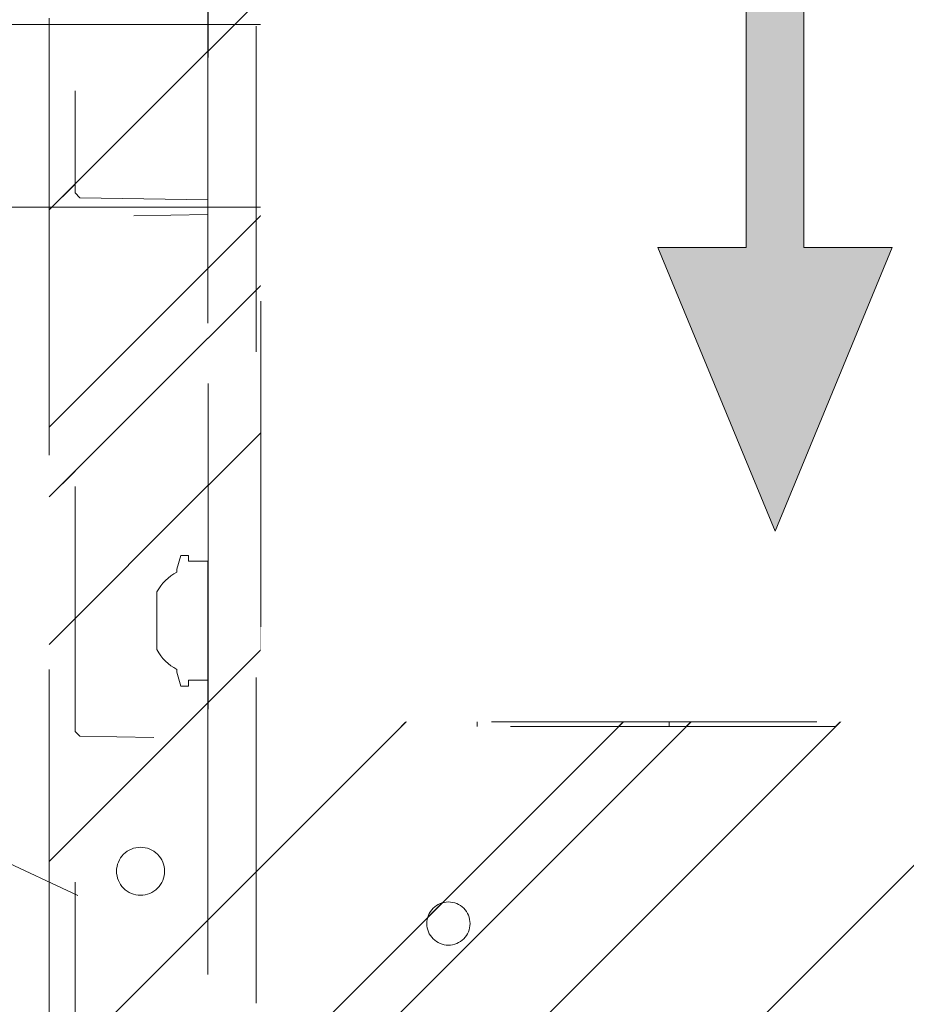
# Model space of a CAD drawing. Header units: inches. Extents: x -420 to -276, y -52 to 18.
# Tile 4 of 187: x -413.58 to -409.95, y -32.27 to -28.24. Entities that reach past the tile are written whole.
import ezdxf

# ---------------------------------------------------------------- set-up
doc = ezdxf.new("R2010")
doc.units = ezdxf.units.IN
doc.header["$LTSCALE"] = 32
doc.header["$MEASUREMENT"] = 0
doc.header["$PDMODE"] = 1
doc.header["$PDSIZE"] = -2
doc.linetypes.add('Dash Style-1', pattern=[0.083328, 0.041656, -0.041672])
for name, color, linetype, lineweight in [('Black', 7, 'Continuous', 18), ('DashLine', 7, 'Dash Style-1', 13), ('DashLineFill', 7, 'Dash Style-1', 13), ('Drawing', 7, 'Continuous', 18), ('Leg_Locator', 7, 'Continuous', 13), ('Metal-DeskStructure', 7, 'Continuous', 13), ('None', 7, 'Continuous', 18), ('SolidLine', 7, 'Continuous', 15)]:
    doc.layers.add(name, color=color, linetype=linetype, lineweight=lineweight)
pattern_1 = [(45, (0, 0), (-1.61301565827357, 1.935715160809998), []), (45, (-1.0608, 1.0608), (-0.4723460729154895, 0.4167612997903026), [])]

# ---------------------------------------------------------------- blocks, each defined once
blk = doc.blocks.new('Group-4')
at = {"layer": 'DashLine'}
blk.add_line((0.1181102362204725, -12.00787401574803), (16.28178848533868, -19.54512096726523), dxfattribs=at)
at = {"layer": 'SolidLine', "flags": 128}
blk.add_lwpolyline([(0.1181102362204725, -11.25984251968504), (17.95275590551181, -11.25984251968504), (17.95275590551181, -12.00787401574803), (0.1181102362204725, -12.00787401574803)], close=True, dxfattribs=at)
blk = doc.blocks.new('Group-5')
at = {"layer": 'None'}
blk.add_blockref('Group-4', (0, 0), dxfattribs=at)
blk = doc.blocks.new('SL Utility Cabinet (2D)')
at = {"layer": 'None'}
blk.add_blockref('Group-5', (0, 0), dxfattribs=at)
at = {"layer": 'Drawing', "color": 0, "flags": 1}
for tag in ['Tag', 'Catalog', 'Option1', 'Option2', 'Option3', 'Option4', 'Option5', 'Option6', 'Option7', 'Option8', 'Option9', 'Option10', 'Option11', 'Option12', 'Custom', 'FinishGroup', 'Discount', 'Item2', 'Item3', 'Item6', 'Item9', 'Item10', 'Item12', 'Item13', 'Item16', 'Item19', 'Item20', 'Item21', 'Item22', 'Item23', 'Item24', 'Item25', 'Item8', 'Item18', 'Item1', 'Item4', 'Item5', 'Item7', 'Item11', 'Item14', 'Item15', 'Item17']:
    blk.add_attdef(tag, (-60.04067592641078, -21.56764746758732), '', height=0.007086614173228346, dxfattribs=at)
blk = doc.blocks.new('Group-23')
at = {"layer": 'DashLineFill', "linetype": 'Continuous', "lineweight": 13}
h = blk.add_hatch(dxfattribs=at)
h.set_pattern_fill('Steel', color=253, style=0, pattern_type=2)
h.set_pattern_definition(pattern_1)
h.paths.add_polyline_path([(-2.066929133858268, 1.397637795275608), (2.066929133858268, 1.397637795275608), (2.066929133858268, 0.1377952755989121), (2.106299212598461, 0.1377952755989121), (2.106299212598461, -0.1377952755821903), (2.066929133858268, -0.1377952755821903), (2.066929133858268, -5.275590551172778), (2.106299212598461, -5.275590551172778), (2.106299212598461, -5.55118110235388), (2.066929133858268, -5.55118110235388), (2.066929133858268, -5.82677165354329), (-2.066929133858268, -5.82677165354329), (-2.066929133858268, -5.55118110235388), (-2.106299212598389, -5.55118110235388), (-2.106299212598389, -5.275590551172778), (-2.066929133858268, -5.275590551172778), (-2.066929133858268, -0.1377952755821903), (-2.106299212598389, -0.1377952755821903), (-2.106299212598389, 0.1377952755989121), (-2.066929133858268, 0.1377952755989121)])
at = {"layer": 'DashLineFill', "flags": 128}
blk.add_lwpolyline([(-2.066929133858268, 1.397637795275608), (2.066929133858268, 1.397637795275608), (2.066929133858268, 0.1377952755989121), (2.106299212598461, 0.1377952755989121), (2.106299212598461, -0.1377952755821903), (2.066929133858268, -0.1377952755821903), (2.066929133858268, -5.275590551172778), (2.106299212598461, -5.275590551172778), (2.106299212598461, -5.55118110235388), (2.066929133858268, -5.55118110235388), (2.066929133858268, -5.82677165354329), (-2.066929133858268, -5.82677165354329), (-2.066929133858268, -5.55118110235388), (-2.106299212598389, -5.55118110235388), (-2.106299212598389, -5.275590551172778), (-2.066929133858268, -5.275590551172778), (-2.066929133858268, -0.1377952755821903), (-2.106299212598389, -0.1377952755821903), (-2.106299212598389, 0.1377952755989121), (-2.066929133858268, 0.1377952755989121)], close=True, dxfattribs=at)
at = {"layer": 'SolidLine', "flags": 128}
blk.add_lwpolyline([(-1.220472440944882, -5.826771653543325), (-1.220472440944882, -5.182588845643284), (-0.4330708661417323, -5.182588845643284), (-0.4330708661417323, -5.826771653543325)], dxfattribs=at)
blk = doc.blocks.new('TL14_upper_leg (2D)')
at = {"layer": 'SolidLine', "flags": 128}
blk.add_lwpolyline([(-2.322834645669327, -5.150007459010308), (-2.401574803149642, -5.150007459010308), (-2.401574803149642, -5.125984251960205), (-2.434055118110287, -5.125984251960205), (-2.4493110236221, -5.182920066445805), (-2.4493110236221, -5.194495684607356, 0.1579749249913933), (-2.531479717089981, -5.27563011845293), (-2.531479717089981, -5.511771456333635, 0.1560270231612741), (-2.4493110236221, -5.592846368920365), (-2.4493110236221, -5.60448150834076), (-2.434055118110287, -5.66141732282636), (-2.401574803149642, -5.66141732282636), (-2.401574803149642, -5.637394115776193), (-2.322834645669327, -5.637394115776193)], format="xyb", close=True, dxfattribs=at)
at = {"layer": 'DashLine', "color": 7}
blk.add_blockref('Group-23', (0, 0), dxfattribs=at)
blk = doc.blocks.new('Group-25')
at = {"layer": 'DashLine'}
for p, q in [((0.0001991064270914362, -0.9960629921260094), (0.0001991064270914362, -0.7598425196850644)), ((-0.117911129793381, -1.114173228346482), (-0.3541316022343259, -1.114173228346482)), ((0.1183093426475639, -1.114173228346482), (0.3545298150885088, -1.114173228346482)), ((0.0001991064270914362, -1.232283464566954), (0.0001991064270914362, -1.468503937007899))]:
    blk.add_line(p, q, dxfattribs=at)
at = {"layer": 'DashLine', "flags": 128}
blk.add_lwpolyline([(-0.2557064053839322, -1.114173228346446), (-0.2544741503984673, -1.089090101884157), (-0.2507892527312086, -1.064248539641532), (-0.2446871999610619, -1.039887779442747), (-0.236226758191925, -1.016242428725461), (-0.2254894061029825, -0.9935402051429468), (-0.2125785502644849, -0.971999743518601), (-0.1976185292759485, -0.9518284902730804), (-0.1807534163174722, -0.9332207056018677), (-0.1621456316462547, -0.9163555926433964), (-0.1419743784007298, -0.9013955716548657), (-0.1204339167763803, -0.8884847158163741), (-0.09773169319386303, -0.8777473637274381), (-0.0740863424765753, -0.8692869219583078), (-0.04972558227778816, -0.8631848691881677), (-0.02488402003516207, -0.8594999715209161), (0.000199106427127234, -0.8582677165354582), (0.02528223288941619, -0.8594999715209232), (0.05012379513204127, -0.8631848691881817), (0.0744845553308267, -0.8692869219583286), (0.09812990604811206, -0.8777473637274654), (0.1208321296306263, -0.8884847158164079), (0.1423725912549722, -0.9013955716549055), (0.1625438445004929, -0.9163555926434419), (0.1811516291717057, -0.9332207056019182), (0.1980167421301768, -0.9518284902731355), (0.2129767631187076, -0.9719997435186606), (0.2258876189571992, -0.9935402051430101), (0.2366249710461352, -1.016242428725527), (0.2450854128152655, -1.039887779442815), (0.2511874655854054, -1.064248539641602), (0.2548723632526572, -1.089090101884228), (0.2561046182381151, -1.114173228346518), (0.2548723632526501, -1.139256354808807), (0.2511874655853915, -1.164097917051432), (0.2450854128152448, -1.188458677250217), (0.2366249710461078, -1.212104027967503), (0.2258876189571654, -1.234806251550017), (0.2129767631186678, -1.256346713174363), (0.1980167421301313, -1.276517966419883), (0.1811516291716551, -1.295125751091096), (0.1625438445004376, -1.311990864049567), (0.1423725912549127, -1.326950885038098), (0.1208321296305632, -1.339861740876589), (0.0981299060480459, -1.350599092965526), (0.07448455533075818, -1.359059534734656), (0.05012379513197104, -1.365161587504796), (0.02528223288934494, -1.368846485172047), (0.0001991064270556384, -1.370078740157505), (-0.02488402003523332, -1.368846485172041), (-0.04972558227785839, -1.365161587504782), (-0.07408634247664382, -1.359059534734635), (-0.09773169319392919, -1.350599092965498), (-0.1204339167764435, -1.339861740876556), (-0.1419743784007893, -1.326950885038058), (-0.1621456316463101, -1.311990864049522), (-0.1807534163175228, -1.295125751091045), (-0.1976185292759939, -1.276517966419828), (-0.2125785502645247, -1.256346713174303), (-0.2254894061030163, -1.234806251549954), (-0.2362267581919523, -1.212104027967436), (-0.2446871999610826, -1.188458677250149), (-0.2507892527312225, -1.164097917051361), (-0.2544741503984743, -1.139256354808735)], close=True, dxfattribs=at)
blk = doc.blocks.new('Group-26')
at = {"layer": 'DashLine'}
for p, q in [((0, 0.1181102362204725), (0, 0.3543307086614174)), ((-0.1181102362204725, 0), (-0.3543307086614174, 0)), ((0.1181102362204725, 0), (0.3543307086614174, 0)), ((0, -0.1181102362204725), (0, -0.3543307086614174))]:
    blk.add_line(p, q, dxfattribs=at)
at = {"layer": 'DashLine', "flags": 128}
blk.add_lwpolyline([(-0.2559055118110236, 1.780109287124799e-14), (-0.2546732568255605, 0.02508312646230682), (-0.2509883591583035, 0.04992468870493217), (-0.2448863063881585, 0.07428544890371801), (-0.2364258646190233, 0.09793079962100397), (-0.2256885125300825, 0.120633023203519), (-0.2127776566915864, 0.1421734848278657), (-0.1978176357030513, 0.1623447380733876), (-0.1809525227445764, 0.1809525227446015), (-0.1623447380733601, 0.1978176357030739), (-0.1421734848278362, 0.2127776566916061), (-0.1206330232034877, 0.2256885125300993), (-0.09793079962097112, 0.2364258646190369), (-0.07428544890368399, 0.2448863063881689), (-0.04992468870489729, 0.2509883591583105), (-0.02508312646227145, 0.254673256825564), (1.786716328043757e-14, 0.2559055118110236), (0.02508312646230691, 0.2546732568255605), (0.04992468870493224, 0.2509883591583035), (0.07428544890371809, 0.2448863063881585), (0.09793079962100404, 0.2364258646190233), (0.1206330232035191, 0.2256885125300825), (0.1421734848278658, 0.2127776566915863), (0.1623447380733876, 0.1978176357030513), (0.1809525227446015, 0.1809525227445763), (0.1978176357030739, 0.1623447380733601), (0.2127776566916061, 0.1421734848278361), (0.2256885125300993, 0.1206330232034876), (0.2364258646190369, 0.09793079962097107), (0.2448863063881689, 0.07428544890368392), (0.2509883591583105, 0.04992468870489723), (0.254673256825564, 0.02508312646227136), (0.2559055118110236, -1.785791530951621e-14), (0.2546732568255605, -0.02508312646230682), (0.2509883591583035, -0.04992468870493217), (0.2448863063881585, -0.07428544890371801), (0.2364258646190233, -0.09793079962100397), (0.2256885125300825, -0.120633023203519), (0.2127776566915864, -0.1421734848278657), (0.1978176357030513, -0.1623447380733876), (0.1809525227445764, -0.1809525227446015), (0.1623447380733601, -0.1978176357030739), (0.1421734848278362, -0.2127776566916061), (0.1206330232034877, -0.2256885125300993), (0.09793079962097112, -0.2364258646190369), (0.07428544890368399, -0.2448863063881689), (0.04992468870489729, -0.2509883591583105), (0.02508312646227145, -0.254673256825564), (-1.777195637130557e-14, -0.2559055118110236), (-0.02508312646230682, -0.2546732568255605), (-0.04992468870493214, -0.2509883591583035), (-0.07428544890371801, -0.2448863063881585), (-0.09793079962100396, -0.2364258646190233), (-0.120633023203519, -0.2256885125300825), (-0.1421734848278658, -0.2127776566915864), (-0.1623447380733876, -0.1978176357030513), (-0.1809525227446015, -0.1809525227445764), (-0.1978176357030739, -0.1623447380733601), (-0.2127776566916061, -0.1421734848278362), (-0.2256885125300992, -0.1206330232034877), (-0.2364258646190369, -0.09793079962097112), (-0.2448863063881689, -0.07428544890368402), (-0.2509883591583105, -0.04992468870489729), (-0.254673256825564, -0.02508312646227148)], close=True, dxfattribs=at)
blk = doc.blocks.new('Group-27')
at = {"layer": 'DashLine'}
for p, q in [((-0.0001991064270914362, 1.232283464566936), (-0.0001991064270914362, 1.468503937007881)), ((-0.1183093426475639, 1.114173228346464), (-0.3545298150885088, 1.114173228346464)), ((0.117911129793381, 1.114173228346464), (0.3541316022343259, 1.114173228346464)), ((-0.0001991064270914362, 0.9960629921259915), (-0.0001991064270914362, 0.7598425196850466))]:
    blk.add_line(p, q, dxfattribs=at)
at = {"layer": 'DashLine', "flags": 128}
blk.add_lwpolyline([(-0.2561046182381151, 1.1141732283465), (-0.2548723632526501, 1.139256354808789), (-0.2511874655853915, 1.164097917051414), (-0.2450854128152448, 1.188458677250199), (-0.2366249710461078, 1.212104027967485), (-0.2258876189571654, 1.234806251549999), (-0.2129767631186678, 1.256346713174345), (-0.1980167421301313, 1.276517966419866), (-0.1811516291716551, 1.295125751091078), (-0.1625438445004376, 1.311990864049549), (-0.1423725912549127, 1.32695088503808), (-0.1208321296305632, 1.339861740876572), (-0.0981299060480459, 1.350599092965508), (-0.07448455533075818, 1.359059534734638), (-0.05012379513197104, 1.365161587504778), (-0.02528223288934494, 1.368846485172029), (-0.0001991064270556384, 1.370078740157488), (0.02488402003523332, 1.368846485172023), (0.04972558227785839, 1.365161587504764), (0.07408634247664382, 1.359059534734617), (0.09773169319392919, 1.35059909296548), (0.1204339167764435, 1.339861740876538), (0.1419743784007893, 1.32695088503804), (0.1621456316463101, 1.311990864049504), (0.1807534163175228, 1.295125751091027), (0.1976185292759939, 1.27651796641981), (0.2125785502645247, 1.256346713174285), (0.2254894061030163, 1.234806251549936), (0.2362267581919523, 1.212104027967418), (0.2446871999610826, 1.188458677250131), (0.2507892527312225, 1.164097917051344), (0.2544741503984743, 1.139256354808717), (0.2557064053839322, 1.114173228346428), (0.2544741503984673, 1.089090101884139), (0.2507892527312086, 1.064248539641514), (0.2446871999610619, 1.039887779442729), (0.236226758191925, 1.016242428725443), (0.2254894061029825, 0.993540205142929), (0.2125785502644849, 0.9719997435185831), (0.1976185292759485, 0.9518284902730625), (0.1807534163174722, 0.9332207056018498), (0.1621456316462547, 0.9163555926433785), (0.1419743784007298, 0.9013955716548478), (0.1204339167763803, 0.8884847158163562), (0.09773169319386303, 0.8777473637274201), (0.0740863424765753, 0.8692869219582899), (0.04972558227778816, 0.8631848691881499), (0.02488402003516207, 0.8594999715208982), (-0.000199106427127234, 0.8582677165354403), (-0.02528223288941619, 0.8594999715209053), (-0.05012379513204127, 0.8631848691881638), (-0.0744845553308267, 0.8692869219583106), (-0.09812990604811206, 0.8777473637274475), (-0.1208321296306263, 0.88848471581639), (-0.1423725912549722, 0.9013955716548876), (-0.1625438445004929, 0.9163555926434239), (-0.1811516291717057, 0.9332207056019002), (-0.1980167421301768, 0.9518284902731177), (-0.2129767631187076, 0.9719997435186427), (-0.2258876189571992, 0.9935402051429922), (-0.2366249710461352, 1.016242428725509), (-0.2450854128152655, 1.039887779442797), (-0.2511874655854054, 1.064248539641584), (-0.2548723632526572, 1.089090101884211)], close=True, dxfattribs=at)
blk = doc.blocks.new('1BRPT9-Bracket (2D)')
at = {"layer": 'DashLineFill', "linetype": 'Continuous', "lineweight": 13}
h = blk.add_hatch(dxfattribs=at)
h.set_pattern_fill('Steel', color=253, style=0, pattern_type=2)
h.set_pattern_definition(pattern_1)
edge = h.paths.add_edge_path()
edge.add_arc((1.677931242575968, -8.488188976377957), 0.2519685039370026, 269.999999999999, 360.0000000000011)
edge.add_line((1.929899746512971, -8.488188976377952), (1.929899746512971, -7.480314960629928))
edge.add_line((1.929899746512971, -7.480314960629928), (2.323600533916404, -7.480314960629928))
edge.add_line((2.323600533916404, -7.480314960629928), (2.323600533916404, 7.461135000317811))
edge.add_line((2.323600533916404, 7.461135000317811), (1.929899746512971, 7.480314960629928))
edge.add_line((1.929899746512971, 7.480314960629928), (1.929899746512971, 8.488188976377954))
edge.add_arc((1.677931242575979, 8.488188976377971), 0.2519685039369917, 359.999999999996, 450.0000000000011)
edge.add_line((1.677931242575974, 8.740157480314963), (-2.32206875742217, 8.740157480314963))
edge.add_line((-2.32206875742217, 8.740157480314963), (-2.32206875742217, -8.74015748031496))
edge.add_line((-2.32206875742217, -8.74015748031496), (1.677931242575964, -8.74015748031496))
h = blk.add_hatch(dxfattribs=at)
h.set_pattern_fill('Steel', color=253, style=0, pattern_type=2)
h.set_pattern_definition(pattern_1)
h.paths.add_polyline_path([(-1.337816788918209, 0.6003937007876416), (-1.329134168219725, 0.599967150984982), (-1.320535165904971, 0.5986916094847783), (-1.31210259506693, 0.5965793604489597), (-1.303917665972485, 0.5936507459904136), (-1.296059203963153, 0.5899339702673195), (-1.288602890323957, 0.5854648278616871), (-1.281620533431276, 0.5802863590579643), (-1.275179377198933, 0.5744484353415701), (-1.269341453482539, 0.5680072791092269), (-1.264162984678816, 0.5610249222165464), (-1.259693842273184, 0.5535686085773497), (-1.255977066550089, 0.5457101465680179), (-1.253048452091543, 0.5375252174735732), (-1.250936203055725, 0.5290926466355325), (-1.249660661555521, 0.520493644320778), (-1.249234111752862, 0.511811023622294), (-1.249660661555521, 0.50312840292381), (-1.250936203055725, 0.4945294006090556), (-1.253048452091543, 0.4860968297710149), (-1.255977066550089, 0.4779119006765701), (-1.259693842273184, 0.4700534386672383), (-1.264162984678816, 0.4625971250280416), (-1.269341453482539, 0.4556147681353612), (-1.275179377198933, 0.449173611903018), (-1.281620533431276, 0.4433356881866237), (-1.288602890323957, 0.4381572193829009), (-1.296059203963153, 0.4336880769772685), (-1.303917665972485, 0.4299713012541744), (-1.31210259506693, 0.4270426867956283), (-1.320535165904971, 0.4249304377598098), (-1.329134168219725, 0.4236548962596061), (-1.337816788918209, 0.4232283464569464), (-1.346499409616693, 0.4236548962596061), (-1.355098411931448, 0.4249304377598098), (-1.363530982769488, 0.4270426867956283), (-1.371715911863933, 0.4299713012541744), (-1.379574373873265, 0.4336880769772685), (-1.387030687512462, 0.4381572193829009), (-1.394013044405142, 0.4433356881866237), (-1.400454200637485, 0.449173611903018), (-1.40629212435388, 0.4556147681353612), (-1.411470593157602, 0.4625971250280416), (-1.415939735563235, 0.4700534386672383), (-1.419656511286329, 0.4779119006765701), (-1.422585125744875, 0.4860968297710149), (-1.424697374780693, 0.4945294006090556), (-1.425972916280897, 0.50312840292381), (-1.426399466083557, 0.511811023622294), (-1.425972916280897, 0.520493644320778), (-1.424697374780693, 0.5290926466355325), (-1.422585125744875, 0.5375252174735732), (-1.419656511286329, 0.5457101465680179), (-1.415939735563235, 0.5535686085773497), (-1.411470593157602, 0.5610249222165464), (-1.40629212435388, 0.5680072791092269), (-1.400454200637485, 0.5744484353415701), (-1.394013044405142, 0.5802863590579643), (-1.387030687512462, 0.5854648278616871), (-1.379574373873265, 0.5899339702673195), (-1.371715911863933, 0.5936507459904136), (-1.363530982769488, 0.5965793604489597), (-1.355098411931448, 0.5986916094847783), (-1.346499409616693, 0.599967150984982)])
h = blk.add_hatch(dxfattribs=at)
h.set_pattern_fill('Steel', color=253, style=0, pattern_type=2)
h.set_pattern_definition(pattern_1)
h.paths.add_polyline_path([(-1.337816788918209, -0.619573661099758), (-1.346499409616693, -0.6191471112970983), (-1.355098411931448, -0.6178715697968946), (-1.363530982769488, -0.615759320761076), (-1.371715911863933, -0.6128307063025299), (-1.379574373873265, -0.6091139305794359), (-1.387030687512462, -0.6046447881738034), (-1.394013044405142, -0.5994663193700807), (-1.400454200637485, -0.5936283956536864), (-1.40629212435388, -0.5871872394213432), (-1.411470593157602, -0.5802048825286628), (-1.415939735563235, -0.572748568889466), (-1.419656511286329, -0.5648901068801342), (-1.422585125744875, -0.5567051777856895), (-1.424697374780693, -0.5482726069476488), (-1.425972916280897, -0.5396736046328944), (-1.426399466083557, -0.5309909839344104), (-1.425972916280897, -0.5223083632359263), (-1.424697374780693, -0.5137093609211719), (-1.422585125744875, -0.5052767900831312), (-1.419656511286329, -0.4970918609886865), (-1.415939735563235, -0.4892333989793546), (-1.411470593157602, -0.481777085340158), (-1.40629212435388, -0.4747947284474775), (-1.400454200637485, -0.4683535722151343), (-1.394013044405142, -0.46251564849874), (-1.387030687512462, -0.4573371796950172), (-1.379574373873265, -0.4528680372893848), (-1.371715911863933, -0.4491512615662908), (-1.363530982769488, -0.4462226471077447), (-1.355098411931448, -0.4441103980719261), (-1.346499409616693, -0.4428348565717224), (-1.337816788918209, -0.4424083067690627), (-1.329134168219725, -0.4428348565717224), (-1.320535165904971, -0.4441103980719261), (-1.31210259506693, -0.4462226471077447), (-1.303917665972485, -0.4491512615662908), (-1.296059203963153, -0.4528680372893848), (-1.288602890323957, -0.4573371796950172), (-1.281620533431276, -0.46251564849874), (-1.275179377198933, -0.4683535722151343), (-1.269341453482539, -0.4747947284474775), (-1.264162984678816, -0.481777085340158), (-1.259693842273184, -0.4892333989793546), (-1.255977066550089, -0.4970918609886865), (-1.253048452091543, -0.5052767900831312), (-1.250936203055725, -0.5137093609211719), (-1.249660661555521, -0.5223083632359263), (-1.249234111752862, -0.5309909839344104), (-1.249660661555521, -0.5396736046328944), (-1.250936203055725, -0.5482726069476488), (-1.253048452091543, -0.5567051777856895), (-1.255977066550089, -0.5648901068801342), (-1.259693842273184, -0.572748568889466), (-1.264162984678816, -0.5802048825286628), (-1.269341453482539, -0.5871872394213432), (-1.275179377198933, -0.5936283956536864), (-1.281620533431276, -0.5994663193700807), (-1.288602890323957, -0.6046447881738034), (-1.296059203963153, -0.6091139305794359), (-1.303917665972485, -0.6128307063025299), (-1.31210259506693, -0.615759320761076), (-1.320535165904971, -0.6178715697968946), (-1.329134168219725, -0.6191471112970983)])
h = blk.add_hatch(dxfattribs=at)
h.set_pattern_fill('Steel', color=253, style=0, pattern_type=2)
h.set_pattern_definition(pattern_1)
h.paths.add_polyline_path([(-1.337816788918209, -3.021148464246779), (-1.346499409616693, -3.020721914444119), (-1.355098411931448, -3.019446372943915), (-1.363530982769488, -3.017334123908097), (-1.371715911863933, -3.014405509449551), (-1.379574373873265, -3.010688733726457), (-1.387030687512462, -3.006219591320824), (-1.394013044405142, -3.001041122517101), (-1.400454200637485, -2.995203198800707), (-1.40629212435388, -2.988762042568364), (-1.411470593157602, -2.981779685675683), (-1.415939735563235, -2.974323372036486), (-1.419656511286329, -2.966464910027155), (-1.422585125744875, -2.95827998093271), (-1.424697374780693, -2.949847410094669), (-1.425972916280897, -2.941248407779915), (-1.426399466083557, -2.932565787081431), (-1.425972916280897, -2.923883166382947), (-1.424697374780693, -2.915284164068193), (-1.422585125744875, -2.906851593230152), (-1.419656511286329, -2.898666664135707), (-1.415939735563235, -2.890808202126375), (-1.411470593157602, -2.883351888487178), (-1.40629212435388, -2.876369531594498), (-1.400454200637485, -2.869928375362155), (-1.394013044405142, -2.864090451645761), (-1.387030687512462, -2.858911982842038), (-1.379574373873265, -2.854442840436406), (-1.371715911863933, -2.850726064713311), (-1.363530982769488, -2.847797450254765), (-1.355098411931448, -2.845685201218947), (-1.346499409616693, -2.844409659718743), (-1.337816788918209, -2.843983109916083), (-1.329134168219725, -2.844409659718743), (-1.320535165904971, -2.845685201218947), (-1.31210259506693, -2.847797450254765), (-1.303917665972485, -2.850726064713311), (-1.296059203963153, -2.854442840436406), (-1.288602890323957, -2.858911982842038), (-1.281620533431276, -2.864090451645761), (-1.275179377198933, -2.869928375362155), (-1.269341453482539, -2.876369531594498), (-1.264162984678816, -2.883351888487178), (-1.259693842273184, -2.890808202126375), (-1.255977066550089, -2.898666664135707), (-1.253048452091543, -2.906851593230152), (-1.250936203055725, -2.915284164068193), (-1.249660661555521, -2.923883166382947), (-1.249234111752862, -2.932565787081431), (-1.249660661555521, -2.941248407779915), (-1.250936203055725, -2.949847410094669), (-1.253048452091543, -2.95827998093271), (-1.255977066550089, -2.966464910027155), (-1.259693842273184, -2.974323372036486), (-1.264162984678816, -2.981779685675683), (-1.269341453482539, -2.988762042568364), (-1.275179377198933, -2.995203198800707), (-1.281620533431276, -3.001041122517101), (-1.288602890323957, -3.006219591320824), (-1.296059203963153, -3.010688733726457), (-1.303917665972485, -3.014405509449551), (-1.31210259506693, -3.017334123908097), (-1.320535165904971, -3.019446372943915), (-1.329134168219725, -3.020721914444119)])
at = {"layer": 'DashLineFill'}
blk.add_line((-2.125218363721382, 8.740157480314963), (-2.125218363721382, -8.74015748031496), dxfattribs=at)
at = {"layer": 'DashLineFill', "flags": 128}
blk.add_lwpolyline([(1.677931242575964, -8.74015748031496, 0.4142135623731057), (1.929899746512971, -8.488188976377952), (1.929899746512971, -7.480314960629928), (2.323600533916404, -7.480314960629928), (2.323600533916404, 7.461135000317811), (1.929899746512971, 7.480314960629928), (1.929899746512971, 8.488188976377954, 0.4142135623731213), (1.677931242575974, 8.740157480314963), (-2.32206875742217, 8.740157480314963), (-2.32206875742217, -8.74015748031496)], format="xyb", close=True, dxfattribs=at)
for points in [[(-1.337816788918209, 0.6003937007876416), (-1.329134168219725, 0.599967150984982), (-1.320535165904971, 0.5986916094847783), (-1.31210259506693, 0.5965793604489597), (-1.303917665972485, 0.5936507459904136), (-1.296059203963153, 0.5899339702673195), (-1.288602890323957, 0.5854648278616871), (-1.281620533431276, 0.5802863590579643), (-1.275179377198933, 0.5744484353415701), (-1.269341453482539, 0.5680072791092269), (-1.264162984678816, 0.5610249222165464), (-1.259693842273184, 0.5535686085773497), (-1.255977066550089, 0.5457101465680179), (-1.253048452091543, 0.5375252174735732), (-1.250936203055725, 0.5290926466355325), (-1.249660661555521, 0.520493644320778), (-1.249234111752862, 0.511811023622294), (-1.249660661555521, 0.50312840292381), (-1.250936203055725, 0.4945294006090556), (-1.253048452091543, 0.4860968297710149), (-1.255977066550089, 0.4779119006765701), (-1.259693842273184, 0.4700534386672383), (-1.264162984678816, 0.4625971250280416), (-1.269341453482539, 0.4556147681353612), (-1.275179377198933, 0.449173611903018), (-1.281620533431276, 0.4433356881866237), (-1.288602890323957, 0.4381572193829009), (-1.296059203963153, 0.4336880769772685), (-1.303917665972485, 0.4299713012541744), (-1.31210259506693, 0.4270426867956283), (-1.320535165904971, 0.4249304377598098), (-1.329134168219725, 0.4236548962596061), (-1.337816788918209, 0.4232283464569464), (-1.346499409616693, 0.4236548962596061), (-1.355098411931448, 0.4249304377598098), (-1.363530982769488, 0.4270426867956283), (-1.371715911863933, 0.4299713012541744), (-1.379574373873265, 0.4336880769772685), (-1.387030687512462, 0.4381572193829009), (-1.394013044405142, 0.4433356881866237), (-1.400454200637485, 0.449173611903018), (-1.40629212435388, 0.4556147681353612), (-1.411470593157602, 0.4625971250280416), (-1.415939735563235, 0.4700534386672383), (-1.419656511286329, 0.4779119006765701), (-1.422585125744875, 0.4860968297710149), (-1.424697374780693, 0.4945294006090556), (-1.425972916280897, 0.50312840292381), (-1.426399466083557, 0.511811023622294), (-1.425972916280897, 0.520493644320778), (-1.424697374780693, 0.5290926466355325), (-1.422585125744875, 0.5375252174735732), (-1.419656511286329, 0.5457101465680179), (-1.415939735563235, 0.5535686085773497), (-1.411470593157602, 0.5610249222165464), (-1.40629212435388, 0.5680072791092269), (-1.400454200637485, 0.5744484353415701), (-1.394013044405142, 0.5802863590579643), (-1.387030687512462, 0.5854648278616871), (-1.379574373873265, 0.5899339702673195), (-1.371715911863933, 0.5936507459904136), (-1.363530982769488, 0.5965793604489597), (-1.355098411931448, 0.5986916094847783), (-1.346499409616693, 0.599967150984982)], [(-1.337816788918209, -0.619573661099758), (-1.346499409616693, -0.6191471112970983), (-1.355098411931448, -0.6178715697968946), (-1.363530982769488, -0.615759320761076), (-1.371715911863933, -0.6128307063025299), (-1.379574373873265, -0.6091139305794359), (-1.387030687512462, -0.6046447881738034), (-1.394013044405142, -0.5994663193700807), (-1.400454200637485, -0.5936283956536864), (-1.40629212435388, -0.5871872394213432), (-1.411470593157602, -0.5802048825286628), (-1.415939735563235, -0.572748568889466), (-1.419656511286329, -0.5648901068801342), (-1.422585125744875, -0.5567051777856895), (-1.424697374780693, -0.5482726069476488), (-1.425972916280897, -0.5396736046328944), (-1.426399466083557, -0.5309909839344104), (-1.425972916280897, -0.5223083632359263), (-1.424697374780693, -0.5137093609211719), (-1.422585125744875, -0.5052767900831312), (-1.419656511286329, -0.4970918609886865), (-1.415939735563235, -0.4892333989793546), (-1.411470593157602, -0.481777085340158), (-1.40629212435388, -0.4747947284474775), (-1.400454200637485, -0.4683535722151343), (-1.394013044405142, -0.46251564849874), (-1.387030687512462, -0.4573371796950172), (-1.379574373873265, -0.4528680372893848), (-1.371715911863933, -0.4491512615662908), (-1.363530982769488, -0.4462226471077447), (-1.355098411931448, -0.4441103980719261), (-1.346499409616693, -0.4428348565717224), (-1.337816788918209, -0.4424083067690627), (-1.329134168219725, -0.4428348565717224), (-1.320535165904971, -0.4441103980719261), (-1.31210259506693, -0.4462226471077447), (-1.303917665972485, -0.4491512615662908), (-1.296059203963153, -0.4528680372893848), (-1.288602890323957, -0.4573371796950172), (-1.281620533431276, -0.46251564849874), (-1.275179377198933, -0.4683535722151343), (-1.269341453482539, -0.4747947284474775), (-1.264162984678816, -0.481777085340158), (-1.259693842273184, -0.4892333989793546), (-1.255977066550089, -0.4970918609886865), (-1.253048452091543, -0.5052767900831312), (-1.250936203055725, -0.5137093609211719), (-1.249660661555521, -0.5223083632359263), (-1.249234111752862, -0.5309909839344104), (-1.249660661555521, -0.5396736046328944), (-1.250936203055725, -0.5482726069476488), (-1.253048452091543, -0.5567051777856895), (-1.255977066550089, -0.5648901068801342), (-1.259693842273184, -0.572748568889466), (-1.264162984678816, -0.5802048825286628), (-1.269341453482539, -0.5871872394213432), (-1.275179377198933, -0.5936283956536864), (-1.281620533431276, -0.5994663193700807), (-1.288602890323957, -0.6046447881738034), (-1.296059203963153, -0.6091139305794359), (-1.303917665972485, -0.6128307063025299), (-1.31210259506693, -0.615759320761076), (-1.320535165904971, -0.6178715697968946), (-1.329134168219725, -0.6191471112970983)], [(-1.337816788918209, -3.021148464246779), (-1.346499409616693, -3.020721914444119), (-1.355098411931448, -3.019446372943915), (-1.363530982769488, -3.017334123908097), (-1.371715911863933, -3.014405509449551), (-1.379574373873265, -3.010688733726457), (-1.387030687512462, -3.006219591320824), (-1.394013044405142, -3.001041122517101), (-1.400454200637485, -2.995203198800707), (-1.40629212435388, -2.988762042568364), (-1.411470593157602, -2.981779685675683), (-1.415939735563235, -2.974323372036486), (-1.419656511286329, -2.966464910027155), (-1.422585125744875, -2.95827998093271), (-1.424697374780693, -2.949847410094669), (-1.425972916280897, -2.941248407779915), (-1.426399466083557, -2.932565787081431), (-1.425972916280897, -2.923883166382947), (-1.424697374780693, -2.915284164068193), (-1.422585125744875, -2.906851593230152), (-1.419656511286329, -2.898666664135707), (-1.415939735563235, -2.890808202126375), (-1.411470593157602, -2.883351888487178), (-1.40629212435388, -2.876369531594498), (-1.400454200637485, -2.869928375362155), (-1.394013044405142, -2.864090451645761), (-1.387030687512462, -2.858911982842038), (-1.379574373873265, -2.854442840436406), (-1.371715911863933, -2.850726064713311), (-1.363530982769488, -2.847797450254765), (-1.355098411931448, -2.845685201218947), (-1.346499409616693, -2.844409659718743), (-1.337816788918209, -2.843983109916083), (-1.329134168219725, -2.844409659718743), (-1.320535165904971, -2.845685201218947), (-1.31210259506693, -2.847797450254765), (-1.303917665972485, -2.850726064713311), (-1.296059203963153, -2.854442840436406), (-1.288602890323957, -2.858911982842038), (-1.281620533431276, -2.864090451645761), (-1.275179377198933, -2.869928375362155), (-1.269341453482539, -2.876369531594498), (-1.264162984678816, -2.883351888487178), (-1.259693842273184, -2.890808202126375), (-1.255977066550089, -2.898666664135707), (-1.253048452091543, -2.906851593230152), (-1.250936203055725, -2.915284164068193), (-1.249660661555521, -2.923883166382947), (-1.249234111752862, -2.932565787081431), (-1.249660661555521, -2.941248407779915), (-1.250936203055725, -2.949847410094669), (-1.253048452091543, -2.95827998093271), (-1.255977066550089, -2.966464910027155), (-1.259693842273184, -2.974323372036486), (-1.264162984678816, -2.981779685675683), (-1.269341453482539, -2.988762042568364), (-1.275179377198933, -2.995203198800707), (-1.281620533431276, -3.001041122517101), (-1.288602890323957, -3.006219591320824), (-1.296059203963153, -3.010688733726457), (-1.303917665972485, -3.014405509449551), (-1.31210259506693, -3.017334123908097), (-1.320535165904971, -3.019446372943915), (-1.329134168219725, -3.020721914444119)]]:
    blk.add_lwpolyline(points, close=True, dxfattribs=at)
at = {"layer": 'DashLineFill', "linetype": 'Continuous', "lineweight": 5}
for p in [(0.0001991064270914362, -1.790343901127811e-14), (0.0001991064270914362, -1.114173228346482)]:
    blk.add_point(p, dxfattribs=at)
at = {"layer": 'Metal-DeskStructure', "color": 7}
for name in ['Group-27', 'Group-26', 'Group-25']:
    blk.add_blockref(name, (0, 0), dxfattribs=at)
blk = doc.blocks.new('1BRPT8_Cover (2D)')
at = {"layer": 'DashLineFill', "linetype": 'Continuous', "lineweight": 13}
h = blk.add_hatch(dxfattribs=at)
h.set_pattern_fill('Steel', color=253, style=0, pattern_type=2)
h.set_pattern_definition(pattern_1)
h.paths.add_polyline_path([(-1.594488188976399, -8.763779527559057), (-2.322834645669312, -8.763779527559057), (-2.322834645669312, -8.751066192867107), (-2.826068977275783, -8.742282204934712), (-2.866441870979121, -8.70280193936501), (-2.866441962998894, -6.672971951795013), (-2.84717538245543, -6.653289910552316), (-2.322834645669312, -6.644137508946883), (-2.322834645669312, -6.584208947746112), (-2.847175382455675, -6.575056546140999), (-2.866441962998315, -6.555374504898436), (-2.866441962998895, -4.468247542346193), (-2.847175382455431, -4.448565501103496), (-2.322834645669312, -4.439413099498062), (-2.322834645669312, -4.37948453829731), (-2.847175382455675, -4.370332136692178), (-2.866441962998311, -4.350650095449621), (-2.866441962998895, -2.263523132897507), (-2.847175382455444, -2.243841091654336), (-2.322834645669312, -2.234688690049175), (-2.322834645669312, -2.174760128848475), (-2.847175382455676, -2.165607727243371), (-2.866441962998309, -2.145925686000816), (-2.866441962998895, -0.05879872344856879), (-2.847175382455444, -0.03911668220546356), (-2.322834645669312, -0.02996428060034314), (-2.322834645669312, 0.02996428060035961), (-2.847175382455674, 0.03911668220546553), (-2.866441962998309, 0.05879872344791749), (-2.866441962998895, 2.145925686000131), (-2.847175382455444, 2.165607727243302), (-2.322834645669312, 2.174760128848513), (-2.322834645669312, 2.234688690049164), (-2.847175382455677, 2.243841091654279), (-2.866441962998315, 2.263523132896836), (-2.866441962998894, 4.350650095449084), (-2.84717538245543, 4.37033213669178), (-2.322834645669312, 4.379484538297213), (-2.322834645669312, 4.439413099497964), (-2.847175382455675, 4.448565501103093), (-2.866441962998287, 4.46824754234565), (-2.865499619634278, 6.55537450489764), (-2.84717538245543, 6.575056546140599), (-2.322834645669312, 6.584208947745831), (-2.322834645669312, 6.644137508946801), (-2.847175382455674, 6.653289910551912), (-2.866441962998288, 6.672971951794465), (-2.866441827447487, 8.702801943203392), (-2.826068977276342, 8.742282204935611), (-1.594488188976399, 8.763779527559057), (-1.594488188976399, 8.858267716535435), (-2.97244094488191, 8.858267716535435), (-2.97244094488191, -8.858267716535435), (-1.594488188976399, -8.858267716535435)])
h = blk.add_hatch(dxfattribs=at)
h.set_pattern_fill('Steel', color=253, style=0, pattern_type=2)
h.set_pattern_definition(pattern_1)
h.paths.add_polyline_path([(-2.322834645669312, 8.858267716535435), (-2.322834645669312, -8.858267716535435), (-2.97244094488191, -8.858267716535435), (-2.97244094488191, 8.858267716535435)])
at = {"layer": 'DashLine', "linetype": 'Continuous', "lineweight": 5}
blk.add_point((0, 0), dxfattribs=at)
at = {"layer": 'DashLineFill', "flags": 128}
for points in [[(-1.594488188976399, -8.763779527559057), (-2.322834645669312, -8.763779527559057), (-2.322834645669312, -8.751066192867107), (-2.826068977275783, -8.742282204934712), (-2.866441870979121, -8.70280193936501), (-2.866441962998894, -6.672971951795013), (-2.84717538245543, -6.653289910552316), (-2.322834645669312, -6.644137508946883), (-2.322834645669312, -6.584208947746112), (-2.847175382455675, -6.575056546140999), (-2.866441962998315, -6.555374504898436), (-2.866441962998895, -4.468247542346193), (-2.847175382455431, -4.448565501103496), (-2.322834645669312, -4.439413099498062), (-2.322834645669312, -4.37948453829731), (-2.847175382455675, -4.370332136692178), (-2.866441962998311, -4.350650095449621), (-2.866441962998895, -2.263523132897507), (-2.847175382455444, -2.243841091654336), (-2.322834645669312, -2.234688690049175), (-2.322834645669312, -2.174760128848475), (-2.847175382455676, -2.165607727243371), (-2.866441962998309, -2.145925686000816), (-2.866441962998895, -0.05879872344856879), (-2.847175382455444, -0.03911668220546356), (-2.322834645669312, -0.02996428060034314), (-2.322834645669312, 0.02996428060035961), (-2.847175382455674, 0.03911668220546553), (-2.866441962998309, 0.05879872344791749), (-2.866441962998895, 2.145925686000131), (-2.847175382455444, 2.165607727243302), (-2.322834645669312, 2.174760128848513), (-2.322834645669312, 2.234688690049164), (-2.847175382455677, 2.243841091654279), (-2.866441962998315, 2.263523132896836), (-2.866441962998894, 4.350650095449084), (-2.84717538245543, 4.37033213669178), (-2.322834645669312, 4.379484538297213), (-2.322834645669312, 4.439413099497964), (-2.847175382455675, 4.448565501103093), (-2.866441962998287, 4.46824754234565), (-2.865499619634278, 6.55537450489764), (-2.84717538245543, 6.575056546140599), (-2.322834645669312, 6.584208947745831), (-2.322834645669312, 6.644137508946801), (-2.847175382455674, 6.653289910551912), (-2.866441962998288, 6.672971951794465), (-2.866441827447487, 8.702801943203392), (-2.826068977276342, 8.742282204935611), (-1.594488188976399, 8.763779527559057), (-1.594488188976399, 8.858267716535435), (-2.97244094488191, 8.858267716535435), (-2.97244094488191, -8.858267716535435), (-1.594488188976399, -8.858267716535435)], [(-2.322834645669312, 8.858267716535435), (-2.322834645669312, -8.858267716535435), (-2.97244094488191, -8.858267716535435), (-2.97244094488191, 8.858267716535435)]]:
    blk.add_lwpolyline(points, close=True, dxfattribs=at)
at = {"layer": 'SolidLine', "flags": 128}
blk.add_lwpolyline([(-2.500000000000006, -2.718503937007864), (-2.500473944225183, -2.728151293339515), (-2.501891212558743, -2.73770574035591), (-2.504238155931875, -2.747075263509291), (-2.507492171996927, -2.756169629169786), (-2.511621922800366, -2.764901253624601), (-2.516587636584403, -2.773186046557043), (-2.522341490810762, -2.780944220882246), (-2.528828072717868, -2.788101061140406), (-2.535984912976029, -2.794587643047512), (-2.543743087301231, -2.800341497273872), (-2.552027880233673, -2.805307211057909), (-2.560759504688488, -2.809436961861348), (-2.569853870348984, -2.812690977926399), (-2.579223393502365, -2.815037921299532), (-2.58877784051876, -2.816455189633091), (-2.598425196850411, -2.816929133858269), (-2.608072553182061, -2.816455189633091), (-2.617627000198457, -2.815037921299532), (-2.626996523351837, -2.812690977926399), (-2.636090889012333, -2.809436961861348), (-2.644822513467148, -2.805307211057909), (-2.65310730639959, -2.800341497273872), (-2.660865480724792, -2.794587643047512), (-2.668022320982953, -2.788101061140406), (-2.674508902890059, -2.780944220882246), (-2.680262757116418, -2.773186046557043), (-2.685228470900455, -2.764901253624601), (-2.689358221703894, -2.756169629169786), (-2.692612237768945, -2.747075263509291), (-2.694959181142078, -2.73770574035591), (-2.696376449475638, -2.728151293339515), (-2.696850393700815, -2.718503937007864), (-2.696376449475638, -2.708856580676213), (-2.694959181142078, -2.699302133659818), (-2.692612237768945, -2.689932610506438), (-2.689358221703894, -2.680838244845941), (-2.685228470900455, -2.672106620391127), (-2.680262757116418, -2.663821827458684), (-2.674508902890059, -2.656063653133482), (-2.668022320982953, -2.648906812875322), (-2.660865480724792, -2.642420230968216), (-2.65310730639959, -2.636666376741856), (-2.644822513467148, -2.631700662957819), (-2.636090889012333, -2.62757091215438), (-2.626996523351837, -2.624316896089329), (-2.617627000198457, -2.621969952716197), (-2.608072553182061, -2.620552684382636), (-2.598425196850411, -2.620078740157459), (-2.58877784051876, -2.620552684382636), (-2.579223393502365, -2.621969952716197), (-2.569853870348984, -2.624316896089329), (-2.560759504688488, -2.62757091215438), (-2.552027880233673, -2.631700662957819), (-2.543743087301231, -2.636666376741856), (-2.535984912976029, -2.642420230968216), (-2.528828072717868, -2.648906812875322), (-2.522341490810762, -2.656063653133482), (-2.516587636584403, -2.663821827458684), (-2.511621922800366, -2.672106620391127), (-2.507492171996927, -2.680838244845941), (-2.504238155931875, -2.689932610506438), (-2.501891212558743, -2.699302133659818), (-2.500473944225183, -2.708856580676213)], close=True, dxfattribs=at)
blk = doc.blocks.new('SlateLegLocator-R2')
at = {"color": 255, "linetype": 'Dash Style-1', "lineweight": 5}
blk.add_wipeout([(-2.106299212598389, 1.3779527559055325), (2.10629921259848, 1.3779527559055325), (2.10629921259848, -5.807086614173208), (-2.106299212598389, -5.807086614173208)], dxfattribs=at).dxf.layer = 'Black'
at = {"layer": 'Leg_Locator', "linetype": 'Continuous', "lineweight": 0, "true_color": 0xff0000}
h = blk.add_hatch(color=1, dxfattribs=at)
edge = h.paths.add_edge_path()
edge.add_line((4.475859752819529e-14, -5.0275590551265), (-0.4794678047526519, -3.866141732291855))
edge.add_line((-0.4794678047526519, -3.866141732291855), (-0.1181102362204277, -3.866141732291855))
edge.add_line((-0.1181102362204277, -3.866141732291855), (-0.1181102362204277, -1.37222430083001))
edge.add_arc((4.476974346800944e-14, -0.1574803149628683), 1.220472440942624, 264.4465558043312, 275.5534441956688)
edge.add_line((0.1181102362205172, -1.37222430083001), (0.1181102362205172, -3.866141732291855))
edge.add_line((0.1181102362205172, -3.866141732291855), (0.4794678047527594, -3.866141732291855))
edge.add_line((0.4794678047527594, -3.866141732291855), (4.474198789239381e-14, -5.0275590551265))
at = {"layer": 'Black', "linetype": 'Dash Style-1', "lineweight": 5, "flags": 128}
blk.add_lwpolyline([(-2.106299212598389, 1.377952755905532), (2.106299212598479, 1.377952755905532), (2.106299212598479, -5.807086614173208), (-2.106299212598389, -5.807086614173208)], close=True, dxfattribs=at)
at = {"layer": 'Leg_Locator', "flags": 128}
blk.add_lwpolyline([(4.475859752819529e-14, -5.0275590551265), (-0.4794678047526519, -3.866141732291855), (-0.1181102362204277, -3.866141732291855), (-0.1181102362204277, -1.37222430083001, 0.04850091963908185), (0.1181102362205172, -1.37222430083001), (0.1181102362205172, -3.866141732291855), (0.4794678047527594, -3.866141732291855)], format="xyb", close=True, dxfattribs=at)
blk = doc.blocks.new('Group-47')
at = {"layer": 'None', "color": 7}
for name, p in [('1BRPT8_Cover (2D)', (7.862204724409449, -12.00787401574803)), ('1BRPT9-Bracket (2D)', (7.862204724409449, -12.00787401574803)), ('TL14_upper_leg (2D)', (7.862204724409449, -8.30708661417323))]:
    blk.add_blockref(name, p, dxfattribs=at)
blk.add_blockref('SlateLegLocator-R2', (7.862204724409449, -8.30708661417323), dxfattribs=at)
blk = doc.blocks.new('Group-49')
at = {"layer": 'None'}
blk.add_blockref('Group-47', (0, 0), dxfattribs=at)
blk = doc.blocks.new('SL Credenza Desk Top (2D)')
at = {"layer": 'None'}
blk.add_blockref('Group-49', (0, 0), dxfattribs=at)
at = {"layer": 'Drawing', "color": 0, "flags": 1}
for tag in ['Tag', 'Catalog', 'Option1', 'Option2', 'Option3', 'Option4', 'Option5', 'Option6', 'Option7', 'Option8', 'Option9', 'Option10', 'Option11', 'Option12', 'Custom', 'FinishGroup', 'Discount', 'Item2', 'Item3', 'Item6', 'Item9', 'Item10', 'Item12', 'Item13', 'Item16', 'Item19', 'Item20', 'Item21', 'Item22', 'Item23', 'Item24', 'Item25', 'Item8', 'Item18', 'Item1', 'Item4', 'Item5', 'Item7', 'Item11', 'Item14', 'Item15', 'Item17']:
    blk.add_attdef(tag, (-58.88733172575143, -32.50688762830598), '', height=0.007086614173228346, dxfattribs=at)

msp = doc.modelspace()

# ---------------------------------------------------------------- block references
at = {"layer": 'Drawing'}
msp.add_blockref('SL Utility Cabinet (2D)', (-419.5, -17), dxfattribs=at)

# ---------------------------------------------------------------- next in the draw order: block references
msp.add_blockref('SL Credenza Desk Top (2D)', (-418.3466557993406, -16.99999999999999), dxfattribs=at)

doc.saveas('drawing.dxf')
